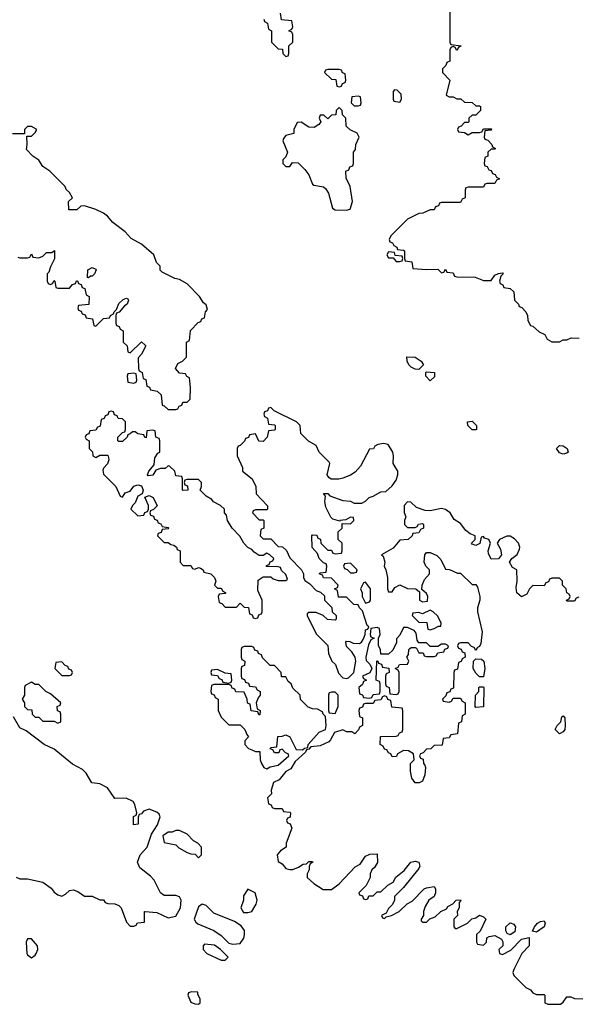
# Model space of a CAD drawing. Header units: inches. Extents: x 2735672 to 2903319, y 894031 to 1029782.
# Tile 71 of 167: x 2785049 to 2787979, y 1011862 to 1017048. Entities that reach past the tile are written whole.
import ezdxf

# ---------------------------------------------------------------- set-up
doc = ezdxf.new("R2010")
doc.units = ezdxf.units.IN
doc.header["$MEASUREMENT"] = 0
doc.layers.add('C7081', color=7, linetype='Continuous')

msp = doc.modelspace()

# ---------------------------------------------------------------- linework, layer by layer
at = {"layer": 'C7081', "color": 4, "elevation": 16}
for points in [[(2786334, 1017050), (2786338, 1017038), (2786354, 1017030), (2786358, 1016998), (2786374, 1016990), (2786374, 1016930), (2786410, 1016894), (2786432.7, 1016892.7), (2786434, 1016870), (2786450, 1016854), (2786462, 1016858), (2786466, 1016870), (2786466, 1016910), (2786486, 1016930), (2786486, 1016970), (2786482, 1016982), (2786466, 1016990), (2786482, 1016998), (2786486, 1017010), (2786482, 1017042), (2786427.3, 1017047.3), (2786422, 1017082)], [(2787314, 1017090), (2787314, 1016930), (2787318, 1016918), (2787372, 1016910), (2787358, 1016902), (2787350, 1016886), (2787342, 1016902), (2787330, 1016906), (2787318, 1016902), (2787314, 1016890), (2787314, 1016830), (2787298, 1016822), (2787292.7, 1016807.3), (2787274, 1016790), (2787274, 1016770), (2787314, 1016730), (2787294, 1016650), (2787310, 1016642), (2787330, 1016642), (2787350, 1016632), (2787371.6, 1016631.6), (2787390, 1016614), (2787431.6, 1016611.6), (2787450, 1016594), (2787470, 1016594), (2787474, 1016590), (2787474, 1016570), (2787450, 1016546), (2787430, 1016546), (2787414, 1016530), (2787414, 1016510), (2787410, 1016506), (2787390, 1016506), (2787372.7, 1016487.3), (2787358, 1016482), (2787354, 1016470), (2787358, 1016458), (2787390, 1016454), (2787410, 1016442), (2787430, 1016454), (2787470, 1016454), (2787482, 1016458), (2787490, 1016474), (2787532.7, 1016472.7), (2787530, 1016466), (2787498, 1016462), (2787494, 1016430), (2787498, 1016418), (2787512.7, 1016412.7), (2787534, 1016390), (2787538, 1016378), (2787554, 1016370), (2787550, 1016366), (2787530, 1016366), (2787514, 1016350), (2787514, 1016330), (2787498, 1016322), (2787494, 1016290), (2787498, 1016278), (2787510, 1016274), (2787518, 1016258), (2787530, 1016254), (2787538, 1016238), (2787552.7, 1016232.7), (2787558, 1016218), (2787574, 1016210), (2787558, 1016202), (2787550, 1016186), (2787510, 1016186), (2787498, 1016182), (2787490, 1016166), (2787410, 1016166), (2787398, 1016162), (2787394, 1016150), (2787394, 1016110), (2787378, 1016102), (2787370, 1016086), (2787270, 1016086), (2787258, 1016082), (2787252.7, 1016067.3), (2787238, 1016062), (2787230, 1016046), (2787210, 1016046), (2787171.6, 1016028.4), (2787150, 1016028), (2787090, 1015998), (2787002, 1015910), (2786994, 1015890), (2786998, 1015878), (2787012, 1015872), (2787018, 1015858), (2787034, 1015850), (2787038, 1015838), (2787070, 1015834), (2787074, 1015830), (2787074, 1015790), (2787078, 1015778), (2787112.7, 1015772.7), (2787118, 1015738), (2787190, 1015732), (2787250, 1015734), (2787270, 1015714), (2787282, 1015718), (2787290, 1015734), (2787298, 1015718), (2787330, 1015714), (2787338, 1015698), (2787350, 1015694), (2787447.3, 1015692.7), (2787490, 1015674), (2787530, 1015674), (2787550, 1015702), (2787570, 1015712), (2787590, 1015714), (2787594, 1015710), (2787582, 1015698), (2787574, 1015670), (2787578, 1015658), (2787592, 1015652), (2787598, 1015638), (2787630, 1015632), (2787650, 1015614), (2787654, 1015570), (2787674, 1015550), (2787678, 1015538), (2787692.7, 1015532.7), (2787714, 1015510), (2787722, 1015490), (2787723.6, 1015463.6), (2787738, 1015438), (2787750, 1015434), (2787783.6, 1015403.6), (2787814, 1015390), (2787825.4, 1015365.4), (2787850, 1015352), (2787890, 1015352), (2787910, 1015362), (2787930, 1015362), (2787951.6, 1015371.6), (2787994, 1015370)], [(2785038, 1015798), (2785050, 1015794), (2785090, 1015794), (2785102, 1015798), (2785110, 1015814), (2785118, 1015798), (2785150, 1015794), (2785170, 1015802), (2785190, 1015822), (2785218, 1015822), (2785232, 1015832), (2785231.6, 1015788.4), (2785210, 1015746), (2785202, 1015718), (2785194, 1015710), (2785194, 1015670), (2785198, 1015658), (2785210, 1015654), (2785222, 1015658), (2785230, 1015674), (2785234, 1015670), (2785238, 1015638), (2785250, 1015634), (2785310, 1015634), (2785327.3, 1015652.7), (2785342, 1015658), (2785347.3, 1015672.7), (2785352.7, 1015672.7), (2785358, 1015658), (2785372.7, 1015652.7), (2785378, 1015638), (2785391.6, 1015631.6), (2785398, 1015598), (2785414, 1015590), (2785412.7, 1015547.3), (2785358, 1015542), (2785354, 1015530), (2785358, 1015518), (2785372.7, 1015512.7), (2785378, 1015498), (2785392.7, 1015492.7), (2785398, 1015478), (2785432.7, 1015472.7), (2785438, 1015438), (2785450, 1015434), (2785490, 1015474), (2785522, 1015478), (2785526, 1015490), (2785542, 1015498), (2785546, 1015510), (2785558, 1015522), (2785570, 1015554), (2785594, 1015574), (2785610, 1015582), (2785618, 1015578), (2785622, 1015570), (2785614, 1015550), (2785599.6, 1015540.4), (2785572.7, 1015507.3), (2785558, 1015502), (2785554, 1015490), (2785554, 1015450), (2785558, 1015438), (2785572.7, 1015432.7), (2785578, 1015418), (2785594, 1015410), (2785594, 1015350), (2785614, 1015330), (2785618, 1015298), (2785630, 1015294), (2785690, 1015352), (2785710, 1015334), (2785712, 1015330), (2785690, 1015286), (2785672.7, 1015267.3), (2785674, 1015210), (2785678, 1015198), (2785694, 1015190), (2785698, 1015158), (2785712.7, 1015152.7), (2785718, 1015118), (2785732, 1015112), (2785738, 1015098), (2785771.6, 1015091.6), (2785792.7, 1015072.7), (2785798, 1015018), (2785810, 1015014), (2785830, 1014994), (2785870, 1014994), (2785882, 1014998), (2785887.3, 1015012.7), (2785902, 1015018), (2785907.3, 1015032.7), (2785930, 1015034), (2785946, 1015050), (2785948, 1015110), (2785942, 1015162), (2785928, 1015168), (2785922, 1015182), (2785890, 1015186), (2785868.9, 1015211.1), (2785882, 1015238), (2785906, 1015250), (2785926, 1015270), (2785926, 1015350), (2785942, 1015358), (2785948.4, 1015411.6), (2785987.3, 1015452.7), (2786002, 1015458), (2786007.3, 1015472.7), (2786022, 1015478), (2786026, 1015510), (2786038, 1015522), (2786030, 1015546), (2786016.4, 1015556.4), (2785995.3, 1015590), (2785930, 1015657.2), (2785890, 1015679), (2785865.2, 1015685.2), (2785798, 1015718), (2785788, 1015728), (2785788, 1015750), (2785769, 1015769), (2785754, 1015810), (2785690, 1015865.2), (2785634.8, 1015894.8), (2785604, 1015930), (2785539.3, 1015979.3), (2785510, 1016013.2), (2785490, 1016029), (2785450, 1016048.7), (2785390, 1016068), (2785370, 1016066), (2785350, 1016046), (2785307.3, 1016047.3), (2785306, 1016090), (2785326, 1016110), (2785310, 1016138), (2785294, 1016154), (2785288, 1016170), (2785208, 1016250), (2785170, 1016275.3), (2785150, 1016308), (2785118, 1016330), (2785084, 1016364), (2785088, 1016390), (2785086, 1016434), (2785110, 1016434), (2785130, 1016454), (2785138, 1016470), (2785110, 1016486), (2785090, 1016486), (2785074, 1016470), (2785074, 1016446), (2785010, 1016446)], [(2787992.7, 1014007.3), (2787978, 1014002), (2787970, 1013986), (2787930, 1013986), (2787928, 1013990), (2787942, 1013998), (2787946, 1014010), (2787942, 1014022), (2787928.4, 1014028.4), (2787926, 1014050), (2787906, 1014070), (2787906, 1014090), (2787890, 1014106), (2787850, 1014106), (2787838, 1014102), (2787832.7, 1014087.3), (2787818, 1014082), (2787810, 1014066), (2787750, 1014068), (2787732, 1014050), (2787718, 1014022), (2787690, 1014009), (2787666, 1014030), (2787662, 1014058), (2787668, 1014090), (2787666, 1014150), (2787643.1, 1014163.1), (2787628, 1014190), (2787639, 1014210), (2787668.1, 1014231.9), (2787680.5, 1014259.5), (2787682, 1014270), (2787674.7, 1014290), (2787654.1, 1014314.1), (2787630, 1014327.6), (2787612.5, 1014327.5), (2787574.8, 1014310), (2787562, 1014290), (2787579.8, 1014259.8), (2787584.7, 1014230), (2787570, 1014208), (2787530, 1014206), (2787516.4, 1014236.4), (2787515.3, 1014250), (2787528, 1014290), (2787518, 1014310), (2787496.4, 1014316.4), (2787490, 1014326), (2787478, 1014322), (2787471.3, 1014288.7), (2787450, 1014278), (2787430, 1014286), (2787428, 1014290), (2787446, 1014310), (2787446, 1014330), (2787420.2, 1014340.2), (2787398, 1014358), (2787370, 1014395.3), (2787335.3, 1014415.3), (2787315.3, 1014450), (2787290, 1014468.7), (2787270, 1014472.7), (2787210, 1014462), (2787183.1, 1014463.1), (2787138, 1014478), (2787107.3, 1014507.3), (2787090, 1014508), (2787072, 1014490), (2787072.7, 1014452.7), (2787082, 1014430), (2787074, 1014410), (2787074, 1014390), (2787090, 1014374), (2787130, 1014374), (2787142, 1014378), (2787148.4, 1014391.6), (2787170, 1014394), (2787174, 1014390), (2787174, 1014370), (2787158, 1014362), (2787150, 1014346), (2787118, 1014342), (2787114, 1014330), (2787094, 1014310), (2787050, 1014306), (2787015.3, 1014264.7), (2786954, 1014230), (2786962, 1014222), (2786971, 1014191), (2786966.8, 1014170), (2786976, 1014150), (2786984.7, 1014110), (2786984.7, 1014050), (2786990, 1014034), (2787010, 1014034), (2787023.1, 1014056.9), (2787050, 1014072), (2787090, 1014051.3), (2787134, 1014050), (2787154, 1014034), (2787154, 1013990), (2787170, 1013982), (2787195.3, 1013984.7), (2787198, 1014010), (2787190, 1014026), (2787166, 1014046), (2787168, 1014070), (2787180.4, 1014099.6), (2787206, 1014130), (2787206, 1014150), (2787186, 1014170), (2787178, 1014190), (2787182, 1014230), (2787190, 1014242), (2787210, 1014242), (2787245.4, 1014225.4), (2787265.4, 1014205.4), (2787290, 1014154), (2787311.6, 1014151.6), (2787352.7, 1014132.7), (2787370, 1014132), (2787430, 1014074), (2787450, 1014074), (2787459.6, 1014059.6), (2787470.7, 1014010.7), (2787470.8, 1013990), (2787458, 1013950), (2787458, 1013930), (2787483.5, 1013823.5), (2787476.9, 1013763.1), (2787470, 1013746), (2787458, 1013742), (2787450, 1013726), (2787442, 1013742), (2787427.3, 1013747.3), (2787410, 1013766), (2787370, 1013766), (2787358, 1013762), (2787354, 1013750), (2787358, 1013738), (2787372.7, 1013732.7), (2787378, 1013718), (2787392.7, 1013712.7), (2787394, 1013690), (2787378, 1013682), (2787372.7, 1013667.3), (2787358, 1013662), (2787352.7, 1013627.3), (2787338, 1013622), (2787334, 1013610), (2787332.7, 1013527.3), (2787318, 1013522), (2787312.7, 1013507.3), (2787298, 1013502), (2787292.7, 1013487.3), (2787274, 1013470), (2787278, 1013458), (2787310, 1013454), (2787322, 1013458), (2787330, 1013474), (2787370, 1013474), (2787378, 1013458), (2787394, 1013450), (2787394, 1013390), (2787378, 1013382), (2787374, 1013350), (2787358, 1013342), (2787352.7, 1013287.3), (2787318, 1013282), (2787310, 1013266), (2787278, 1013262), (2787272.7, 1013227.3), (2787230, 1013226), (2787212.7, 1013207.3), (2787190, 1013206), (2787172.7, 1013187.3), (2787158, 1013182), (2787154, 1013170), (2787158, 1013158), (2787172.7, 1013152.7), (2787174, 1013130), (2787182, 1013122), (2787184.7, 1013110), (2787181, 1013070), (2787170, 1013038), (2787151.1, 1013028.9), (2787130, 1013028.7), (2787113.2, 1013053.2), (2787106, 1013090), (2787106, 1013130), (2787126, 1013150), (2787122, 1013182), (2787096.4, 1013196.4), (2787070, 1013198), (2787038, 1013182), (2787032.7, 1013167.3), (2787010, 1013166), (2787002, 1013182), (2786990, 1013186), (2786982, 1013202), (2786970, 1013206), (2786962, 1013222), (2786946, 1013230), (2786947.3, 1013272.7), (2787030, 1013274), (2787042, 1013278), (2787047.3, 1013292.7), (2787062, 1013298), (2787066, 1013310), (2787066, 1013410), (2787062, 1013422), (2787007.3, 1013427.3), (2787002, 1013462), (2786987.3, 1013467.3), (2786982, 1013482), (2786970, 1013486), (2786958, 1013482), (2786950, 1013466), (2786918, 1013462), (2786910, 1013446), (2786870, 1013446), (2786858, 1013442), (2786852.7, 1013427.3), (2786838, 1013422), (2786834, 1013410), (2786838, 1013378), (2786854, 1013370), (2786854, 1013330), (2786838, 1013322), (2786832.7, 1013307.3), (2786812.7, 1013287.3), (2786796.4, 1013296.4), (2786770, 1013298), (2786750, 1013308), (2786706, 1013294), (2786685.4, 1013254.6), (2786675.3, 1013244.7), (2786630, 1013224), (2786582, 1013218), (2786570, 1013206), (2786558, 1013202), (2786554, 1013190), (2786499.6, 1013140.4), (2786476.9, 1013103.1), (2786450, 1013088), (2786415.3, 1013044.7), (2786384.7, 1013030), (2786372, 1012990), (2786374, 1012970), (2786354, 1012950), (2786358, 1012918), (2786372.7, 1012912.7), (2786378, 1012898), (2786390, 1012894), (2786430, 1012894), (2786438, 1012878), (2786470, 1012874), (2786474, 1012870), (2786472.7, 1012847.3), (2786458, 1012842), (2786454, 1012830), (2786458, 1012818), (2786472, 1012812), (2786482, 1012790), (2786451.3, 1012710), (2786451, 1012689), (2786422, 1012670), (2786404.7, 1012650), (2786410, 1012614), (2786430, 1012602), (2786450, 1012578), (2786470, 1012572), (2786487.3, 1012572.7), (2786516.4, 1012583.6), (2786540.4, 1012599.6), (2786558, 1012602), (2786570, 1012614), (2786590, 1012614), (2786592, 1012610), (2786578, 1012602), (2786572.7, 1012587.3), (2786572, 1012570), (2786562, 1012550), (2786562, 1012530), (2786598, 1012498), (2786646.8, 1012466.8), (2786690, 1012466), (2786730, 1012496), (2786814, 1012586), (2786840.4, 1012599.6), (2786870, 1012642), (2786892.7, 1012652.7), (2786930, 1012654), (2786931.6, 1012608.4), (2786916.9, 1012583.1), (2786902, 1012570), (2786894, 1012550), (2786894, 1012530), (2786872.7, 1012487.3), (2786834, 1012450), (2786838, 1012438), (2786852.7, 1012432.7), (2786858, 1012418), (2786870, 1012414), (2786882, 1012418), (2786887.3, 1012432.7), (2786910, 1012434), (2786930, 1012454), (2786950, 1012454), (2786986, 1012490), (2787014.6, 1012505.4), (2787028.9, 1012531.1), (2787072.9, 1012567.1), (2787108, 1012610), (2787130, 1012616), (2787150, 1012611.3), (2787156, 1012590), (2787150, 1012578), (2787070, 1012478), (2787022, 1012430), (2787022, 1012410), (2787011.6, 1012388.4), (2786990, 1012366), (2786978, 1012342), (2786954, 1012330), (2786958, 1012318), (2786970, 1012314), (2786978, 1012322), (2787006, 1012330), (2787046, 1012350), (2787088.9, 1012391.1), (2787114.6, 1012405.4), (2787178, 1012470), (2787190, 1012476), (2787230, 1012482), (2787238, 1012470), (2787238, 1012450), (2787231, 1012429), (2787202, 1012410), (2787183.6, 1012376.4), (2787174, 1012350), (2787174, 1012330), (2787162, 1012310), (2787162, 1012302), (2787170, 1012294), (2787190, 1012294), (2787207.3, 1012312.7), (2787236.4, 1012323.6), (2787266, 1012350), (2787295.3, 1012364.7), (2787303.1, 1012376.9), (2787328.4, 1012391.6), (2787346, 1012410), (2787370, 1012412), (2787371.6, 1012408.4), (2787362, 1012398), (2787362, 1012370), (2787352, 1012350), (2787354, 1012330), (2787334, 1012310), (2787334, 1012270), (2787342, 1012262), (2787350, 1012262), (2787406, 1012290), (2787428.4, 1012311.6), (2787450, 1012318), (2787469.2, 1012330.8), (2787490, 1012322), (2787502, 1012310), (2787472.7, 1012247.3), (2787454, 1012230), (2787454, 1012190), (2787458, 1012178), (2787490, 1012174), (2787506, 1012190), (2787507.3, 1012212.7), (2787520.4, 1012219.6), (2787550, 1012224.7), (2787584.7, 1012204.7), (2787591.6, 1012191.6), (2787592, 1012170), (2787572, 1012150), (2787574, 1012130), (2787590, 1012124.7), (2787633.6, 1012146.4), (2787690, 1012204.7), (2787730, 1012214), (2787731.3, 1012170), (2787692, 1012130), (2787650, 1012046), (2787644.7, 1012030), (2787650, 1012014), (2787714, 1011950), (2787738, 1011938), (2787750, 1011922), (2787770, 1011914), (2787810, 1011914), (2787814, 1011910), (2787814, 1011870), (2787830, 1011862), (2787896.4, 1011863.6), (2787910, 1011874), (2787930, 1011902), (2787950, 1011902), (2787970, 1011892), (2788014, 1011890)], [(2785030, 1012532), (2785050, 1012522), (2785090, 1012522), (2785170, 1012504.7), (2785214.4, 1012474.4), (2785230, 1012452), (2785250, 1012438), (2785270, 1012432), (2785290, 1012442), (2785310, 1012462), (2785330, 1012464.7), (2785355.3, 1012455.3), (2785390, 1012432), (2785430, 1012432), (2785470, 1012412), (2785490, 1012412), (2785498, 1012398), (2785512.7, 1012392.7), (2785550, 1012392), (2785570, 1012382), (2785582, 1012370), (2785610, 1012294), (2785630, 1012274), (2785650, 1012274), (2785662, 1012278), (2785668.4, 1012291.6), (2785706, 1012294), (2785706, 1012350), (2785708.9, 1012351.1), (2785770, 1012344.7), (2785830, 1012318), (2785870, 1012326.8), (2785895.1, 1012370), (2785899, 1012410), (2785890, 1012428), (2785870, 1012435.3), (2785810, 1012435.3), (2785789.2, 1012449.2), (2785756, 1012516), (2785737.2, 1012537.2), (2785680.9, 1012580.9), (2785668, 1012610), (2785682, 1012650), (2785719, 1012690), (2785742, 1012758), (2785773.2, 1012806.8), (2785788.7, 1012850), (2785783.1, 1012863.1), (2785770, 1012874), (2785730, 1012889), (2785701, 1012879), (2785690, 1012866), (2785678, 1012862), (2785672.7, 1012847.3), (2785672, 1012810), (2785647.3, 1012807.3), (2785648.4, 1012851.6), (2785662, 1012858), (2785666, 1012870), (2785654.6, 1012914.6), (2785646, 1012930), (2785608.4, 1012948.4), (2785550, 1012946), (2785510, 1013002), (2785470, 1013024), (2785428.7, 1013028.7), (2785399.3, 1013079.3), (2785378.6, 1013098.6), (2785326.6, 1013126.6), (2785230, 1013205.2), (2785178, 1013230), (2785083.1, 1013303.1), (2785050, 1013318), (2785015.3, 1013375.3)]]:
    msp.add_lwpolyline(points, dxfattribs=at)
at = {"layer": 'C7081', "color": 4}
for points, elevation in [([(2786730, 1016786), (2786670, 1016786), (2786658, 1016782), (2786654, 1016770), (2786690, 1016734), (2786712.7, 1016732.7), (2786718, 1016698), (2786730, 1016694), (2786742, 1016698), (2786747.3, 1016712.7), (2786762, 1016718), (2786766, 1016730), (2786762, 1016762), (2786747.3, 1016767.3), (2786742, 1016782)], 16), ([(2787022, 1016678), (2787014, 1016670), (2787014, 1016630), (2787018, 1016618), (2787050, 1016614), (2787058, 1016630), (2787056.4, 1016656.4), (2787036.4, 1016676.4)], 16), ([(2786830, 1016646), (2786798, 1016642), (2786794, 1016610), (2786810, 1016594), (2786830, 1016594), (2786842, 1016598), (2786846, 1016610), (2786842, 1016642)], 16), ([(2786730, 1016586), (2786714, 1016570), (2786712.7, 1016547.3), (2786690, 1016546), (2786670, 1016526), (2786650, 1016546), (2786630, 1016546), (2786624.7, 1016530), (2786634, 1016510), (2786623.6, 1016496.4), (2786599.6, 1016480.4), (2786570, 1016482), (2786530, 1016508), (2786510, 1016506), (2786492, 1016470), (2786491.1, 1016448.9), (2786450, 1016438), (2786436.9, 1016423.1), (2786434.8, 1016410), (2786458.8, 1016350), (2786450, 1016326), (2786434, 1016310), (2786434, 1016290), (2786450, 1016274), (2786470, 1016274), (2786484, 1016296), (2786514, 1016294), (2786550, 1016258.8), (2786570.4, 1016230.4), (2786590, 1016182), (2786596.9, 1016176.9), (2786647.7, 1016167.7), (2786658.8, 1016158.8), (2786674.2, 1016134.2), (2786695.3, 1016055.3), (2786710, 1016046.8), (2786770, 1016044.9), (2786789.2, 1016050.8), (2786801.2, 1016090), (2786788, 1016170), (2786767.3, 1016212.7), (2786766, 1016250), (2786782, 1016258), (2786787.3, 1016272.7), (2786802, 1016278), (2786806, 1016290), (2786806, 1016350), (2786816.4, 1016363.6), (2786818, 1016390), (2786835.3, 1016430), (2786826, 1016450), (2786788.4, 1016468.4), (2786767.3, 1016487.3), (2786766, 1016530), (2786747.3, 1016547.3), (2786746, 1016570)], 16), ([(2786990, 1015826), (2786982, 1015810), (2786990, 1015794), (2787014, 1015794), (2787030, 1015774), (2787050, 1015774), (2787062, 1015778), (2787066, 1015790), (2787062, 1015802), (2787026, 1015806), (2787022, 1015822)], 16), ([(2785410, 1015688), (2785406, 1015690), (2785408, 1015730), (2785430, 1015742), (2785450, 1015734), (2785452, 1015730), (2785442, 1015710), (2785430, 1015698), (2785422, 1015698)], 16), ([(2787150, 1015206), (2787130, 1015208), (2787110, 1015218), (2787098, 1015230), (2787088, 1015250), (2787087.3, 1015272.7), (2787130, 1015271), (2787162, 1015250), (2787174, 1015230)], 12), ([(2785650, 1015186), (2785618, 1015182), (2785614, 1015170), (2785618, 1015138), (2785650, 1015134), (2785662, 1015138), (2785666, 1015150), (2785662, 1015182)], 16), ([(2787210, 1015146), (2787186, 1015170), (2787186, 1015190), (2787190, 1015194), (2787232, 1015190), (2787232.7, 1015167.3)], 12), ([(2786370, 1015006), (2786358, 1015002), (2786352.7, 1014987.3), (2786338, 1014982), (2786334, 1014970), (2786338, 1014958), (2786354, 1014950), (2786358, 1014918), (2786390, 1014914), (2786394, 1014910), (2786394, 1014890), (2786390, 1014886), (2786358, 1014882), (2786351.6, 1014848.4), (2786330, 1014826), (2786307.3, 1014827.3), (2786290, 1014866), (2786258, 1014862), (2786252.7, 1014847.3), (2786238, 1014842), (2786232.7, 1014827.3), (2786210, 1014806), (2786198, 1014802), (2786194, 1014790), (2786194, 1014750), (2786222, 1014690), (2786222, 1014670), (2786272, 1014630), (2786292, 1014590), (2786294, 1014550), (2786352.7, 1014487.3), (2786354, 1014470), (2786350, 1014466), (2786290, 1014466), (2786278, 1014462), (2786274, 1014450), (2786310, 1014414), (2786330, 1014414), (2786334, 1014410), (2786334, 1014370), (2786318, 1014362), (2786314, 1014330), (2786330, 1014314), (2786370, 1014314), (2786410, 1014274), (2786431.6, 1014271.6), (2786452.7, 1014252.7), (2786470, 1014214), (2786532, 1014150), (2786542, 1014130), (2786542, 1014110), (2786550, 1014094), (2786576.9, 1014076.9), (2786610, 1014042), (2786632.7, 1014032.7), (2786652.7, 1014012.7), (2786654, 1013990), (2786692.7, 1013952.7), (2786694, 1013930), (2786714, 1013910), (2786714, 1013890), (2786710, 1013886), (2786668.4, 1013888.4), (2786646, 1013910), (2786610, 1013926), (2786570, 1013926), (2786562, 1013918), (2786562, 1013910), (2786610, 1013814), (2786671.6, 1013751.6), (2786674, 1013710), (2786692, 1013670), (2786710.9, 1013650.9), (2786726.4, 1013606.4), (2786750, 1013582), (2786770, 1013578), (2786779, 1013581), (2786808, 1013610), (2786818, 1013670), (2786815.3, 1013690), (2786798, 1013718), (2786770, 1013746), (2786766, 1013770), (2786770, 1013774), (2786787.3, 1013772.7), (2786804.7, 1013764.7), (2786837.2, 1013762.8), (2786848, 1013770), (2786856.4, 1013783.6), (2786868, 1013810), (2786870, 1013834), (2786882, 1013838), (2786886, 1013850), (2786878, 1013858), (2786854, 1013934), (2786838, 1013950), (2786830, 1013966), (2786808.4, 1013968.4), (2786770, 1014006), (2786727.3, 1014007.3), (2786722, 1014042), (2786706, 1014050), (2786722, 1014058), (2786726, 1014070), (2786690, 1014106), (2786648.4, 1014108.4), (2786642, 1014122), (2786626, 1014130), (2786630, 1014134), (2786662, 1014138), (2786666, 1014170), (2786662, 1014182), (2786647.3, 1014187.3), (2786626, 1014210), (2786616.4, 1014236.4), (2786588.4, 1014268.4), (2786586, 1014330), (2786590, 1014334), (2786612.7, 1014332.7), (2786618, 1014318), (2786632.7, 1014312.7), (2786634, 1014290), (2786670, 1014254), (2786690, 1014254), (2786698, 1014238), (2786710, 1014234), (2786742, 1014238), (2786746, 1014250), (2786746, 1014290), (2786726, 1014310), (2786726, 1014350), (2786746, 1014370), (2786746, 1014394), (2786790, 1014392), (2786808, 1014410), (2786806, 1014426), (2786790, 1014428), (2786765.4, 1014414.6), (2786734, 1014410), (2786734, 1014406), (2786698, 1014418), (2786687.3, 1014427.3), (2786660.4, 1014480.4), (2786655.3, 1014510), (2786658, 1014538), (2786648, 1014552), (2786670, 1014552), (2786681, 1014541), (2786750, 1014516), (2786790, 1014512), (2786810, 1014502), (2786850, 1014502), (2786870, 1014512), (2786889, 1014531), (2786910, 1014538), (2786950, 1014562), (2786976.4, 1014563.6), (2787010, 1014592), (2787030, 1014622), (2787039, 1014650), (2787039, 1014670), (2787015.3, 1014710), (2787017.2, 1014750), (2787013.2, 1014770), (2786988, 1014810), (2786964, 1014816), (2786934, 1014810), (2786918, 1014802), (2786911.6, 1014788.4), (2786890, 1014786), (2786843.5, 1014696.5), (2786815.3, 1014664.7), (2786791, 1014649), (2786750, 1014634), (2786728.4, 1014628.4), (2786688.4, 1014628.4), (2786676.4, 1014636.4), (2786668, 1014650), (2786682, 1014710), (2786678, 1014718), (2786626, 1014770), (2786610, 1014806), (2786568.9, 1014828.9), (2786528.9, 1014868.9), (2786526, 1014910), (2786506, 1014930), (2786388, 1014988)], 16), ([(2785530, 1014986), (2785518, 1014982), (2785512.7, 1014967.3), (2785498, 1014962), (2785492.7, 1014947.3), (2785478, 1014942), (2785472.7, 1014907.3), (2785458, 1014902), (2785450, 1014886), (2785418, 1014882), (2785412.7, 1014867.3), (2785398, 1014862), (2785394, 1014850), (2785398, 1014838), (2785414, 1014830), (2785414, 1014790), (2785432.7, 1014772.7), (2785434, 1014750), (2785450, 1014742), (2785470, 1014754), (2785510, 1014754), (2785514, 1014750), (2785518, 1014730), (2785511.6, 1014708.4), (2785490, 1014686), (2785485.4, 1014674.6), (2785490, 1014654), (2785554, 1014590), (2785578, 1014538), (2785590, 1014534), (2785604, 1014556), (2785630, 1014564.7), (2785649, 1014591), (2785670, 1014598), (2785690, 1014592), (2785698, 1014570), (2785694, 1014550), (2785670, 1014538), (2785656, 1014504), (2785642, 1014490), (2785634, 1014470), (2785670, 1014434), (2785702, 1014438), (2785707.3, 1014452.7), (2785722, 1014458), (2785726, 1014470), (2785726, 1014490), (2785707.3, 1014532.7), (2785730, 1014542), (2785750.7, 1014530.7), (2785772, 1014488), (2785752.7, 1014467.3), (2785738, 1014462), (2785734, 1014450), (2785738, 1014438), (2785752.7, 1014432.7), (2785758, 1014418), (2785772.7, 1014412.7), (2785778, 1014398), (2785792, 1014392), (2785798, 1014378), (2785830, 1014374), (2785834, 1014370), (2785830, 1014366), (2785798, 1014362), (2785792.7, 1014347.3), (2785778, 1014342), (2785774, 1014330), (2785810, 1014294), (2785830, 1014294), (2785843.6, 1014283.6), (2785859.6, 1014279.6), (2785874, 1014270), (2785878, 1014258), (2785894, 1014250), (2785894, 1014190), (2785910, 1014174), (2785950, 1014174), (2785958, 1014158), (2785970, 1014154), (2785990, 1014162), (2785999.6, 1014159.6), (2786014, 1014150), (2786018, 1014138), (2786054, 1014130), (2786074, 1014110), (2786082, 1014090), (2786074, 1014070), (2786090, 1014054), (2786110, 1014054), (2786118, 1014038), (2786134, 1014030), (2786130, 1014026), (2786098, 1014022), (2786094, 1014010), (2786098, 1013978), (2786112.7, 1013972.7), (2786130, 1013954), (2786190, 1013954), (2786210, 1013974), (2786230, 1013954), (2786252.7, 1013952.7), (2786258, 1013918), (2786272.7, 1013912.7), (2786278, 1013898), (2786290, 1013894), (2786302, 1013898), (2786307.3, 1013912.7), (2786322, 1013918), (2786326, 1013930), (2786326, 1013990), (2786302, 1014042), (2786304.7, 1014095.3), (2786330, 1014114), (2786370, 1014114), (2786383.6, 1014103.6), (2786410, 1014094), (2786450, 1014094), (2786458, 1014102), (2786450, 1014126), (2786427.3, 1014147.3), (2786422, 1014162), (2786410, 1014166), (2786347.3, 1014167.3), (2786347.3, 1014172.7), (2786362, 1014178), (2786367.3, 1014192.7), (2786382, 1014198), (2786386, 1014210), (2786366, 1014230), (2786350, 1014238), (2786330, 1014226), (2786310, 1014226), (2786283.1, 1014243.1), (2786270, 1014258), (2786250, 1014268), (2786228, 1014290), (2786208.4, 1014328.4), (2786168, 1014370), (2786142, 1014410), (2786138, 1014438), (2786126, 1014450), (2786126, 1014470), (2786106, 1014490), (2786069.1, 1014509.1), (2786060.4, 1014520.4), (2786030, 1014538), (2785998, 1014570), (2786006, 1014590), (2786006, 1014610), (2785990, 1014626), (2785930, 1014626), (2785918, 1014622), (2785914, 1014610), (2785918, 1014598), (2785932.7, 1014592.7), (2785934, 1014570), (2785910, 1014568), (2785906, 1014570), (2785906, 1014630), (2785902, 1014642), (2785870, 1014646), (2785866, 1014670), (2785836.4, 1014696.4), (2785830, 1014698), (2785815.3, 1014684.7), (2785790, 1014684), (2785764.7, 1014675.3), (2785750, 1014649), (2785725.2, 1014645.2), (2785722, 1014650), (2785728.7, 1014670), (2785756.5, 1014703.5), (2785760.2, 1014739.8), (2785775.3, 1014764.7), (2785786, 1014770), (2785786, 1014830), (2785782, 1014842), (2785766, 1014850), (2785762, 1014882), (2785750, 1014886), (2785718, 1014882), (2785714, 1014846), (2785707.3, 1014847.3), (2785702, 1014862), (2785670, 1014866), (2785656.4, 1014876.4), (2785642, 1014878), (2785630, 1014866), (2785618, 1014862), (2785614, 1014850), (2785590, 1014826), (2785570, 1014826), (2785566, 1014830), (2785566, 1014850), (2785590, 1014874), (2785602, 1014878), (2785606, 1014890), (2785606, 1014930), (2785590, 1014946), (2785567.3, 1014947.3), (2785562, 1014962), (2785547.3, 1014967.3), (2785542, 1014982)], 16), ([(2787430, 1014888), (2787408, 1014910), (2787406, 1014930), (2787430, 1014934), (2787454, 1014910), (2787454, 1014890), (2787450, 1014888)], 12), ([(2787910, 1014759.3), (2787890, 1014766), (2787874, 1014790), (2787890, 1014806), (2787910, 1014802.8), (2787931, 1014790), (2787936, 1014770), (2787930, 1014764)], 12), ([(2786790, 1014186), (2786758, 1014182), (2786754, 1014170), (2786758, 1014158), (2786772.7, 1014152.7), (2786790, 1014134), (2786810, 1014134), (2786822, 1014138), (2786826, 1014150)], 16), ([(2786870, 1014086), (2786858, 1014082), (2786842, 1014050), (2786852, 1014030), (2786852, 1014010), (2786870, 1013974), (2786890, 1013982), (2786895.3, 1013990), (2786895.3, 1014050)], 16), ([(2787210, 1013938), (2787170, 1013918), (2787150, 1013926), (2787118, 1013922), (2787114, 1013910), (2787150, 1013874), (2787192.7, 1013872.7), (2787198, 1013838), (2787210, 1013834), (2787230, 1013842), (2787254, 1013854), (2787266, 1013854), (2787268, 1013870), (2787250, 1013906), (2787226, 1013930)], 16), ([(2787090, 1013846), (2787070, 1013846), (2787050, 1013806), (2787032.7, 1013787.3), (2787031.6, 1013768.4), (2787012.7, 1013727.3), (2786990, 1013706), (2786950, 1013706), (2786948.7, 1013730), (2786938, 1013750), (2786938, 1013790), (2786946, 1013810), (2786942, 1013842), (2786930, 1013846), (2786898, 1013842), (2786894, 1013810), (2786898, 1013798), (2786914, 1013790), (2786898, 1013782), (2786884.7, 1013755.3), (2786871.3, 1013690), (2786872, 1013672), (2786892.7, 1013652.7), (2786902, 1013630), (2786892.7, 1013607.3), (2786854, 1013590), (2786858, 1013578), (2786874, 1013570), (2786858, 1013562), (2786852.7, 1013547.3), (2786834, 1013530), (2786838, 1013498), (2786852.7, 1013492.7), (2786858, 1013478), (2786890, 1013474), (2786902, 1013478), (2786910, 1013494), (2786942, 1013498), (2786946, 1013510), (2786946, 1013550), (2786942, 1013562), (2786926, 1013570), (2786928.4, 1013671.6), (2786934, 1013670), (2786938, 1013658), (2786952.7, 1013652.7), (2786958, 1013638), (2786992.7, 1013632.7), (2786994, 1013610), (2786978, 1013602), (2786974, 1013590), (2786974, 1013550), (2786978, 1013538), (2786994, 1013530), (2786998, 1013498), (2787030, 1013494), (2787042, 1013498), (2787046, 1013510), (2787046, 1013610), (2787042, 1013622), (2787026, 1013630), (2787042, 1013638), (2787048.4, 1013651.6), (2787090, 1013654), (2787098, 1013670), (2787086, 1013690), (2787096.4, 1013703.6), (2787098, 1013730), (2787103.1, 1013736.9), (2787110, 1013742), (2787130, 1013742), (2787138, 1013738), (2787150, 1013714), (2787172.7, 1013712.7), (2787178, 1013698), (2787190, 1013694), (2787230, 1013694), (2787242, 1013698), (2787250, 1013714), (2787282, 1013718), (2787287.3, 1013732.7), (2787302, 1013738), (2787306, 1013750), (2787290, 1013758), (2787270, 1013758), (2787250, 1013746), (2787210, 1013746), (2787190, 1013766), (2787150, 1013766), (2787140.4, 1013780.4), (2787136.4, 1013816.4), (2787126, 1013830)], 16), ([(2786270, 1013746), (2786230, 1013746), (2786218, 1013742), (2786214, 1013730), (2786214, 1013690), (2786218, 1013678), (2786234, 1013670), (2786232.7, 1013647.3), (2786218, 1013642), (2786214, 1013630), (2786214, 1013590), (2786218, 1013578), (2786232.7, 1013572.7), (2786238, 1013558), (2786252.7, 1013552.7), (2786258, 1013538), (2786290, 1013534), (2786298, 1013518), (2786314, 1013510), (2786314, 1013490), (2786303.6, 1013476.4), (2786294, 1013450), (2786298, 1013418), (2786314, 1013410), (2786312.7, 1013387.3), (2786307.3, 1013387.3), (2786302, 1013402), (2786267.3, 1013407.3), (2786262, 1013442), (2786247.3, 1013447.3), (2786246, 1013470), (2786230, 1013506), (2786187.3, 1013507.3), (2786182, 1013522), (2786167.3, 1013527.3), (2786162, 1013542), (2786150, 1013546), (2786070, 1013546), (2786058, 1013542), (2786054, 1013510), (2786058, 1013498), (2786072.7, 1013492.7), (2786078, 1013478), (2786094, 1013470), (2786094, 1013410), (2786110, 1013374), (2786150, 1013334), (2786210, 1013334), (2786234, 1013310), (2786243.6, 1013283.6), (2786254, 1013270), (2786234, 1013250), (2786234, 1013230), (2786254, 1013210), (2786270, 1013202), (2786290, 1013194), (2786312.7, 1013192.7), (2786314, 1013150), (2786322, 1013130), (2786334, 1013110), (2786350, 1013102), (2786368, 1013112), (2786410, 1013122), (2786466, 1013170), (2786462, 1013182), (2786447.3, 1013187.3), (2786430, 1013206), (2786418, 1013202), (2786412.7, 1013187.3), (2786390, 1013186), (2786382, 1013202), (2786367.3, 1013207.3), (2786370, 1013214), (2786402, 1013218), (2786407.3, 1013272.7), (2786430, 1013274), (2786450, 1013282), (2786471.6, 1013271.6), (2786504.7, 1013204.7), (2786538, 1013202), (2786548.4, 1013211.6), (2786566, 1013214), (2786568, 1013230), (2786625.2, 1013294.8), (2786658, 1013310), (2786662, 1013330), (2786658, 1013378), (2786646, 1013390), (2786642, 1013402), (2786616.4, 1013416.4), (2786590, 1013418), (2786567.3, 1013427.3), (2786527.3, 1013467.3), (2786526, 1013490), (2786487.3, 1013527.3), (2786478, 1013550), (2786462, 1013562), (2786450, 1013586), (2786427.3, 1013587.3), (2786426, 1013610), (2786390, 1013646), (2786367.3, 1013647.3), (2786327.3, 1013687.3), (2786322, 1013702), (2786306, 1013710), (2786302, 1013722), (2786287.3, 1013727.3), (2786282, 1013742)], 16), ([(2785270, 1013666), (2785238, 1013662), (2785234, 1013630), (2785270, 1013594), (2785310, 1013594), (2785322, 1013598), (2785326, 1013610), (2785322, 1013622), (2785307.3, 1013627.3), (2785302, 1013642), (2785287.3, 1013647.3)], 16), ([(2787470, 1013586), (2787450, 1013606), (2787435.3, 1013630), (2787438, 1013670), (2787450, 1013682), (2787479.6, 1013679.6), (2787492, 1013670), (2787498, 1013630), (2787490, 1013586)], 16), ([(2786090, 1013626), (2786058, 1013622), (2786054, 1013610), (2786058, 1013598), (2786090, 1013594), (2786098, 1013578), (2786112.7, 1013572.7), (2786118, 1013558), (2786150, 1013554), (2786162, 1013558), (2786166, 1013570), (2786162, 1013602), (2786130, 1013606)], 16), ([(2785110, 1013558), (2785078, 1013542), (2785074, 1013530), (2785074, 1013490), (2785062, 1013470), (2785074, 1013450), (2785074, 1013430), (2785090, 1013414), (2785112.7, 1013412.7), (2785114, 1013390), (2785130, 1013374), (2785150, 1013374), (2785170, 1013354), (2785230, 1013354), (2785250, 1013342), (2785266, 1013350), (2785266, 1013390), (2785262, 1013402), (2785247.3, 1013407.3), (2785246, 1013430), (2785262, 1013438), (2785266, 1013450), (2785210, 1013498), (2785186, 1013510), (2785150, 1013546), (2785130, 1013546)], 16), ([(2786710, 1013506), (2786690, 1013506), (2786678, 1013502), (2786674, 1013490), (2786674, 1013410), (2786678, 1013398), (2786710, 1013394), (2786726, 1013430), (2786726, 1013490)], 16), ([(2787450, 1013426), (2787446, 1013430), (2787448, 1013490), (2787466, 1013510), (2787466, 1013530), (2787470, 1013534), (2787490, 1013534), (2787492, 1013530), (2787490, 1013428)], 16), ([(2787890, 1013286), (2787868, 1013310), (2787878, 1013330), (2787898, 1013350), (2787903.1, 1013376.9), (2787910, 1013382), (2787918, 1013370), (2787921, 1013330), (2787918, 1013310), (2787910, 1013298)], 16), ([(2785890, 1012778), (2785870, 1012778), (2785851.6, 1012768.4), (2785830, 1012768), (2785802, 1012750), (2785810, 1012714), (2785870, 1012702), (2785886.4, 1012686.4), (2785930, 1012662), (2785950, 1012654), (2785972.7, 1012652.7), (2785990, 1012634), (2786006, 1012650), (2786006, 1012690), (2785986, 1012710), (2785963.1, 1012723.1), (2785930, 1012758)], 16), ([(2786250, 1012468), (2786226.8, 1012433.2), (2786226, 1012410), (2786212, 1012370), (2786226.4, 1012346.4), (2786250, 1012346), (2786270, 1012351.3), (2786294, 1012390), (2786299, 1012410), (2786288.4, 1012448.4)], 16), ([(2786010, 1012388.7), (2785990, 1012375.3), (2785967.7, 1012310), (2785975.3, 1012295.3), (2785986, 1012286), (2786070, 1012251.3), (2786110, 1012224.7), (2786150, 1012184.7), (2786170, 1012178), (2786210, 1012182), (2786229.1, 1012210.9), (2786232.7, 1012230), (2786232.7, 1012250), (2786214.8, 1012274.8), (2786178.9, 1012298.9), (2786070, 1012342), (2786030, 1012382)], 16), ([(2787630, 1012228.7), (2787614.6, 1012234.6), (2787608.7, 1012248.7), (2787608.7, 1012270), (2787630, 1012290.8), (2787650, 1012284.7), (2787658.8, 1012270), (2787655.9, 1012244.1)], 16), ([(2787770, 1012242), (2787748, 1012248), (2787759, 1012270), (2787775.3, 1012290), (2787790, 1012298.8), (2787810, 1012302), (2787814.8, 1012290), (2787810.5, 1012269.5)], 16), ([(2785110, 1012206), (2785090, 1012206), (2785082, 1012190), (2785086.8, 1012130), (2785090, 1012122), (2785110, 1012106), (2785130, 1012121), (2785134.5, 1012130), (2785144, 1012150), (2785142, 1012170)], 16), ([(2786022, 1012178), (2786014, 1012170), (2786014, 1012150), (2786034, 1012130), (2786110, 1012094), (2786130, 1012094), (2786146, 1012110), (2786106, 1012150), (2786073.6, 1012173.6)], 16), ([(2785952.7, 1011927.3), (2785938, 1011922), (2785934, 1011910), (2785950, 1011874), (2785970, 1011864.7), (2785990, 1011862), (2785998, 1011870), (2785998, 1011890), (2785986, 1011914), (2785986, 1011926)], 16)]:
    msp.add_lwpolyline(points, close=True, dxfattribs=dict(at, elevation=elevation))

doc.saveas('drawing.dxf')
